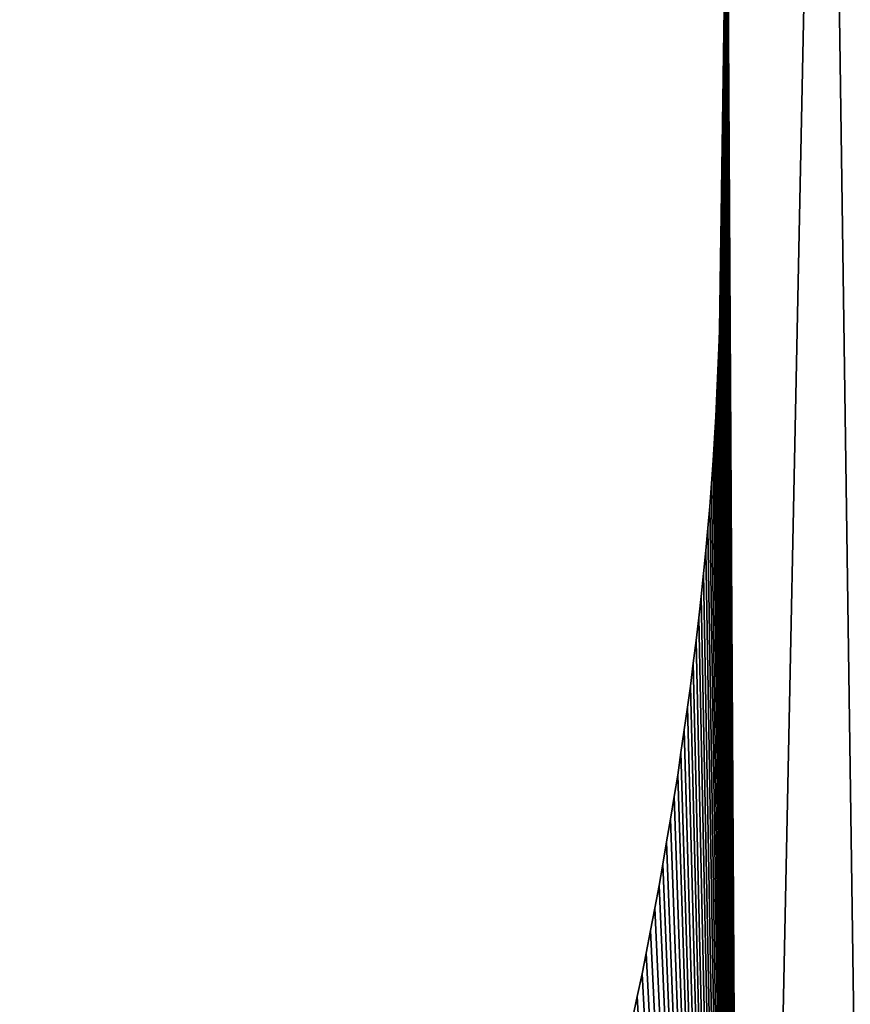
# Model space of a CAD drawing. Extents: x 9 to 1212, y 18 to 833.
# Tile 30 of 172: x 57 to 75, y 495 to 516. Entities that reach past the tile are written whole.
import ezdxf

# ---------------------------------------------------------------- set-up
doc = ezdxf.new("R2010")
doc.units = 0
doc.header["$MEASUREMENT"] = 0
doc.layers.get('0').update_dxf_attribs({"linetype": 'CONTINUOUS'})

# ---------------------------------------------------------------- blocks, each defined once
blk = doc.blocks.new('GRUPO_1')
for p, q in [((63.92596, 75.36172), (63.93299, 75.84996)), ((63.92596, 75.36172, 15), (63.93299, 75.84996, 15)), ((63.91886, 74.86842), (63.92596, 75.36172)), ((63.91886, 74.86842, 15), (63.92596, 75.36172, 15)), ((63.92596, 75.36172), (63.92596, 75.36172, 15)), ((63.91173, 74.37264), (63.91886, 74.86842)), ((63.91173, 74.37264, 15), (63.91886, 74.86842, 15)), ((63.91886, 74.86842), (63.91886, 74.86842, 15)), ((63.90458, 73.87668), (63.91173, 74.37264)), ((63.90458, 73.87668, 15), (63.91173, 74.37264, 15)), ((63.91173, 74.37264), (63.91173, 74.37264, 15)), ((63.89751, 73.38545), (63.90458, 73.87668)), ((63.89751, 73.38545, 15), (63.90458, 73.87668, 15)), ((63.90458, 73.87668), (63.90458, 73.87668, 15)), ((63.89056, 72.90225), (63.89751, 73.38545)), ((63.89056, 72.90225, 15), (63.89751, 73.38545, 15)), ((63.89751, 73.38545), (63.89751, 73.38545, 15)), ((63.88376, 72.43038), (63.89056, 72.90225)), ((63.88376, 72.43038, 15), (63.89056, 72.90225, 15)), ((63.89056, 72.90225), (63.89056, 72.90225, 15)), ((63.87626, 71.9095), (63.88376, 72.43038)), ((63.87626, 71.9095, 15), (63.88376, 72.43038, 15)), ((63.88376, 72.43038), (63.88376, 72.43038, 15)), ((63.86904, 71.40764), (63.87626, 71.9095)), ((63.86904, 71.40764, 15), (63.87626, 71.9095, 15)), ((63.87626, 71.9095), (63.87626, 71.9095, 15)), ((63.86224, 70.93532), (63.86904, 71.40764)), ((63.86224, 70.93532, 15), (63.86904, 71.40764, 15)), ((63.86904, 71.40764), (63.86904, 71.40764, 15)), ((63.85555, 70.47101), (63.86224, 70.93532)), ((63.85555, 70.47101, 15), (63.86224, 70.93532, 15)), ((63.86224, 70.93532), (63.86224, 70.93532, 15)), ((63.84759, 69.91792), (63.85555, 70.47101)), ((63.84759, 69.91792, 15), (63.85555, 70.47101, 15)), ((63.85555, 70.47101), (63.85555, 70.47101, 15)), ((63.84103, 69.46188), (63.84759, 69.91792)), ((63.84103, 69.46188, 15), (63.84759, 69.91792, 15)), ((63.84759, 69.91792), (63.84759, 69.91792, 15)), ((63.8331, 68.91109), (63.84103, 69.46188)), ((63.8331, 68.91109, 15), (63.84103, 69.46188, 15)), ((63.84103, 69.46188), (63.84103, 69.46188, 15)), ((63.82007, 68.55094), (63.8331, 68.91109)), ((63.82007, 68.55094, 15), (63.8331, 68.91109, 15)), ((63.8331, 68.91109), (63.8331, 68.91109, 15)), ((63.79902, 68.06151), (63.82007, 68.55094)), ((63.79902, 68.06151, 15), (63.82007, 68.55094, 15)), ((63.82007, 68.55094), (63.82007, 68.55094, 15)), ((63.77793, 67.57094), (63.79902, 68.06151)), ((63.77793, 67.57094, 15), (63.79902, 68.06151, 15)), ((63.79902, 68.06151), (63.79902, 68.06151, 15)), ((63.75653, 67.07338), (63.77793, 67.57094)), ((63.75653, 67.07338, 15), (63.77793, 67.57094, 15)), ((63.77793, 67.57094), (63.77793, 67.57094, 15)), ((63.72774, 66.60414), (63.75653, 67.07338)), ((63.72774, 66.60414, 15), (63.75653, 67.07338, 15)), ((63.75653, 67.07338), (63.75653, 67.07338, 15)), ((63.69366, 66.12035), (63.72774, 66.60414)), ((63.69366, 66.12035, 15), (63.72774, 66.60414, 15)), ((63.72774, 66.60414), (63.72774, 66.60414, 15)), ((63.65918, 65.6309), (63.69366, 66.12035)), ((63.65918, 65.6309, 15), (63.69366, 66.12035, 15)), ((63.69366, 66.12035), (63.69366, 66.12035, 15)), ((63.62417, 65.13392), (63.65918, 65.6309)), ((63.62417, 65.13392, 15), (63.65918, 65.6309, 15)), ((63.65918, 65.6309), (63.65918, 65.6309, 15)), ((63.58237, 64.66457), (63.62417, 65.13392)), ((63.58237, 64.66457, 15), (63.62417, 65.13392, 15)), ((63.62417, 65.13392), (63.62417, 65.13392, 15)), ((63.53568, 64.18278), (63.58237, 64.66457)), ((63.53568, 64.18278, 15), (63.58237, 64.66457, 15)), ((63.58237, 64.66457), (63.58237, 64.66457, 15)), ((63.48832, 63.69415), (63.53568, 64.18278)), ((63.48832, 63.69415, 15), (63.53568, 64.18278, 15)), ((63.53568, 64.18278), (63.53568, 64.18278, 15)), ((63.44023, 63.19796), (63.48832, 63.69415)), ((63.44023, 63.19796, 15), (63.48832, 63.69415, 15)), ((63.48832, 63.69415), (63.48832, 63.69415, 15)), ((63.38751, 62.73431), (63.44023, 63.19796)), ((63.38751, 62.73431, 15), (63.44023, 63.19796, 15)), ((63.44023, 63.19796), (63.44023, 63.19796, 15)), ((63.32859, 62.24983), (63.38751, 62.73431)), ((63.32859, 62.24983, 15), (63.38751, 62.73431, 15)), ((63.38751, 62.73431), (63.38751, 62.73431, 15)), ((63.26925, 61.76186), (63.32859, 62.24983)), ((63.26925, 61.76186, 15), (63.32859, 62.24983, 15)), ((63.32859, 62.24983), (63.32859, 62.24983, 15)), ((63.20925, 61.2685), (63.26925, 61.76186)), ((63.20925, 61.2685, 15), (63.26925, 61.76186, 15)), ((63.26925, 61.76186), (63.26925, 61.76186, 15)), ((63.14667, 60.81093), (63.20925, 61.2685)), ((63.14667, 60.81093, 15), (63.20925, 61.2685, 15)), ((63.20925, 61.2685), (63.20925, 61.2685, 15)), ((63.0752, 60.32216), (63.14667, 60.81093)), ((63.0752, 60.32216, 15), (63.14667, 60.81093, 15)), ((63.14667, 60.81093), (63.14667, 60.81093, 15)), ((63.00403, 59.83548), (63.0752, 60.32216)), ((63.00403, 59.83548, 15), (63.0752, 60.32216, 15)), ((63.0752, 60.32216), (63.0752, 60.32216, 15)), ((62.93332, 59.35191), (63.00403, 59.83548)), ((62.93332, 59.35191, 15), (63.00403, 59.83548, 15)), ((63.00403, 59.83548), (63.00403, 59.83548, 15)), ((62.86082, 58.89198), (62.93332, 59.35191)), ((62.86082, 58.89198, 15), (62.93332, 59.35191, 15)), ((62.93332, 59.35191), (62.93332, 59.35191, 15)), ((62.77755, 58.40002), (62.86082, 58.89198)), ((62.77755, 58.40002, 15), (62.86082, 58.89198, 15)), ((62.86082, 58.89198), (62.86082, 58.89198, 15)), ((62.69569, 57.91642), (62.77755, 58.40002)), ((62.69569, 57.91642, 15), (62.77755, 58.40002, 15)), ((62.77755, 58.40002), (62.77755, 58.40002, 15)), ((62.61427, 57.43541), (62.69569, 57.91642)), ((62.61427, 57.43541, 15), (62.69569, 57.91642, 15)), ((62.69569, 57.91642), (62.69569, 57.91642, 15)), ((62.53205, 56.97163), (62.61427, 57.43541)), ((62.53205, 56.97163, 15), (62.61427, 57.43541, 15)), ((62.61427, 57.43541), (62.61427, 57.43541, 15)), ((62.43933, 56.48886), (62.53205, 56.97163)), ((62.43933, 56.48886, 15), (62.53205, 56.97163, 15)), ((62.53205, 56.97163), (62.53205, 56.97163, 15)), ((62.34661, 56.00608), (62.43933, 56.48886)), ((62.34661, 56.00608, 15), (62.43933, 56.48886, 15)), ((62.43933, 56.48886), (62.43933, 56.48886, 15)), ((62.25332, 55.52033), (62.34661, 56.00608)), ((62.25332, 55.52033, 15), (62.34661, 56.00608, 15)), ((62.34661, 56.00608), (62.34661, 56.00608, 15)), ((62.1659, 55.07171), (62.25332, 55.52033)), ((62.1659, 55.07171, 15), (62.25332, 55.52033, 15)), ((62.25332, 55.52033), (62.25332, 55.52033, 15)), ((62.06254, 54.58561), (62.1659, 55.07171)), ((62.06254, 54.58561, 15), (62.1659, 55.07171, 15)), ((62.1659, 55.07171), (62.1659, 55.07171, 15)), ((61.95996, 54.10322), (62.06254, 54.58561)), ((61.95996, 54.10322, 15), (62.06254, 54.58561, 15)), ((62.06254, 54.58561), (62.06254, 54.58561, 15))]:
    blk.add_line(p, q)
mesh = blk.add_polyface()
corners = [(45.55666, 102.79263), (45.80018, 76.73365), (45.34298, 76.88294), (45.6354, 99.86312), (47.10425, 97.18584), (46.26888, 76.59303), (46.74061, 76.46402), (47.21456, 76.34691), (50.27944, 95.58977), (47.69055, 76.24177), (48.16842, 76.14867), (48.64802, 76.06767), (49.12917, 75.99886), (49.61171, 75.9423), (50.09548, 75.89806), (25.73593, 48.02343), (25.89068, 172.33133), (28.44164, 41.78746), (28.93199, 129.29714), (31.32992, 35.70085), (29.23898, 119.80413), (29.26882, 119.07587), (29.29934, 118.33108), (29.32982, 117.5873), (29.36024, 116.84469), (29.39097, 116.09488), (29.45907, 116.26675), (29.63723, 117.01453), (29.82748, 117.76735), (30.02995, 118.52515), (30.24476, 119.28789), (31.1525, 122.16287), (31.27536, 90.28265), (31.32779, 89.80118), (31.3809, 89.31342), (34.96032, 28.78731), (31.43534, 88.85248), (31.49706, 88.36089), (31.55785, 87.87678), (31.61864, 87.39258), (31.68023, 86.90212), (31.74108, 86.41746), (31.80334, 85.92165), (31.86489, 85.43141), (31.92074, 84.98704), (31.98786, 84.52106), (32.05845, 84.03107), (32.12968, 83.53666), (32.19921, 83.05396), (32.26978, 82.56408), (32.33935, 82.08115), (32.40854, 81.60092)]
mesh.append_faces([[corners[k] for k in face] for face in [(1, 4, 5), (5, 4, 6), (6, 4, 7), (7, 8, 9), (9, 8, 10), (10, 8, 11), (11, 8, 12), (12, 8, 13), (13, 8, 14), (15, 16, 17), (17, 18, 19)]], dxfattribs={"vtx0": -1, "vtx1": -1})
mesh.append_faces([[corners[k] for k in face] for face in [(19, 31, 32)]], dxfattribs={"vtx0": -1, "vtx1": -1, "vtx2": -1})
mesh.append_faces([[corners[k] for k in face] for face in [(0, 1, 2), (1, 3, 4), (7, 4, 8), (19, 20, 21), (19, 21, 22), (19, 22, 23), (19, 23, 24), (19, 24, 25), (19, 25, 26), (19, 26, 27), (19, 27, 28), (19, 28, 29), (19, 29, 30), (19, 32, 33), (19, 33, 34), (35, 34, 36), (35, 36, 37), (35, 37, 38), (35, 38, 39), (35, 39, 40), (35, 40, 41), (35, 41, 42), (35, 42, 43), (35, 43, 44), (35, 44, 45), (35, 45, 46), (35, 46, 47), (35, 47, 48), (35, 48, 49), (35, 49, 50), (35, 50, 51)]], dxfattribs={"vtx0": -1, "vtx2": -1})
mesh = blk.add_polyface()
corners = [(25.89068, 172.33133, 15), (25.73593, 48.02343, 15), (28.44164, 41.78746, 15), (28.93199, 129.29714, 15), (31.32992, 35.70085, 15), (29.23898, 119.80413, 15), (29.26882, 119.07587, 15), (29.29934, 118.33108, 15), (29.32982, 117.5873, 15), (29.36024, 116.84469, 15), (29.39097, 116.09488, 15), (29.45907, 116.26675, 15), (29.63723, 117.01453, 15), (29.82748, 117.76735, 15), (30.02995, 118.52515, 15), (30.24476, 119.28789, 15), (31.1525, 122.16287, 15), (31.27536, 90.28265, 15), (31.32779, 89.80118, 15), (31.3809, 89.31342, 15), (34.96032, 28.78731, 15), (31.43534, 88.85248, 15), (31.49706, 88.36089, 15), (31.55785, 87.87678, 15), (31.61864, 87.39258, 15), (31.68023, 86.90212, 15), (31.74108, 86.41746, 15), (31.80334, 85.92165, 15), (31.86489, 85.43141, 15), (31.92074, 84.98704, 15), (31.98786, 84.52106, 15), (32.05845, 84.03107, 15), (32.12968, 83.53666, 15), (32.19921, 83.05396, 15), (32.26978, 82.56408, 15), (32.33935, 82.08115, 15), (32.40854, 81.60092, 15), (45.80018, 76.73365, 15), (45.55666, 102.79263, 15), (45.34298, 76.88294, 15), (45.6354, 99.86312, 15), (47.10425, 97.18584, 15), (46.26888, 76.59303, 15), (46.74061, 76.46402, 15), (47.21456, 76.34691, 15), (50.27944, 95.58977, 15), (47.69055, 76.24177, 15), (48.16842, 76.14867, 15), (48.64802, 76.06767, 15), (49.12917, 75.99886, 15), (49.61171, 75.9423, 15), (50.09548, 75.89806, 15)]
mesh.append_faces([[corners[k] for k in face] for face in [(5, 4, 6), (6, 4, 7), (7, 4, 8), (8, 4, 9), (9, 4, 10), (10, 4, 11), (11, 4, 12), (12, 4, 13), (13, 4, 14), (14, 4, 15), (17, 4, 18), (18, 4, 19), (19, 20, 21), (21, 20, 22), (22, 20, 23), (23, 20, 24), (24, 20, 25), (25, 20, 26), (26, 20, 27), (27, 20, 28), (28, 20, 29), (29, 20, 30), (30, 20, 31), (31, 20, 32), (32, 20, 33), (33, 20, 34), (34, 20, 35), (35, 20, 36), (37, 38, 39), (40, 37, 41), (41, 44, 45)]], dxfattribs={"vtx0": -1, "vtx1": -1})
mesh.append_faces([[corners[k] for k in face] for face in [(16, 4, 17)]], dxfattribs={"vtx0": -1, "vtx1": -1, "vtx2": -1})
mesh.append_faces([[corners[k] for k in face] for face in [(0, 1, 2), (3, 2, 4), (41, 37, 42), (41, 42, 43), (41, 43, 44), (45, 44, 46), (45, 46, 47), (45, 47, 48), (45, 48, 49), (45, 49, 50), (45, 50, 51)]], dxfattribs={"vtx0": -1, "vtx2": -1})
mesh = blk.add_polyface()
corners = [(62.98852, 79.59793), (66.09998, 97.93528), (63.40315, 79.89884), (63.81484, 80.21183), (63.99714, 80.30548), (64.37657, 14.0362), (67.19913, 20.59332), (69.15236, 85.83465), (70.12574, 99.42205), (70.99319, 88.67307), (63.85555, 70.47101), (63.86224, 70.93532), (63.86904, 71.40764), (63.87626, 71.9095), (63.88376, 72.43038), (63.89056, 72.90225), (63.89751, 73.38545), (63.90458, 73.87668), (63.91173, 74.37264), (63.91886, 74.86842), (63.92596, 75.36172), (63.93299, 75.84996), (63.9399, 76.32987), (63.94696, 76.82029), (63.95438, 77.33547), (63.96145, 77.82632), (63.96809, 78.28802), (63.97543, 78.79779), (63.98294, 79.31925), (63.98913, 79.74909), (69.90033, 27.20158), (72.50603, 85.79617), (72.39628, 33.88724), (74.60102, 40.67349), (75.91696, 85.75704), (76.42559, 47.57318), (79.3425, 85.71774), (77.77944, 54.5713), (78.58478, 61.64819), (80.76293, 67.39826), (82.76454, 85.67848), (109.35373, 67.39067), (86.25546, 85.63843), (89.49964, 85.60094), (92.90322, 85.56132), (96.35647, 85.52111), (99.65603, 85.48266), (103.08895, 85.44263), (106.45631, 85.40337)]
mesh.append_faces([[corners[k] for k in face] for face in [(0, 1, 2), (2, 1, 3), (3, 1, 4), (7, 8, 9), (30, 31, 32), (32, 31, 33), (33, 34, 35), (35, 36, 37), (37, 36, 38), (38, 36, 39), (39, 40, 41)]], dxfattribs={"vtx0": -1, "vtx1": -1})
mesh.append_faces([[corners[k] for k in face] for face in [(4, 1, 5), (6, 1, 7)]], dxfattribs={"vtx0": -1, "vtx1": -1, "vtx2": -1})
mesh.append_faces([[corners[k] for k in face] for face in [(5, 10, 11), (5, 11, 12), (5, 12, 13), (5, 13, 14), (5, 14, 15), (5, 15, 16), (5, 16, 17), (5, 17, 18), (5, 18, 19), (5, 19, 20), (5, 20, 21), (5, 21, 22), (5, 22, 23), (5, 23, 24), (5, 24, 25), (5, 25, 26), (5, 26, 27), (5, 27, 28), (5, 28, 29), (5, 29, 4), (30, 7, 31), (33, 31, 34), (35, 34, 36), (39, 36, 40), (41, 40, 42), (41, 42, 43), (41, 43, 44), (41, 44, 45), (41, 45, 46), (41, 46, 47), (41, 47, 48)]], dxfattribs={"vtx0": -1, "vtx2": -1})
mesh = blk.add_polyface()
corners = [(63.85555, 70.47101, 15), (64.37657, 14.0362, 15), (63.86224, 70.93532, 15), (63.86904, 71.40764, 15), (63.87626, 71.9095, 15), (63.88376, 72.43038, 15), (63.89056, 72.90225, 15), (63.89751, 73.38545, 15), (63.90458, 73.87668, 15), (63.91173, 74.37264, 15), (63.91886, 74.86842, 15), (63.92596, 75.36172, 15), (63.93299, 75.84996, 15), (63.9399, 76.32987, 15), (63.94696, 76.82029, 15), (63.95438, 77.33547, 15), (63.96145, 77.82632, 15), (63.96809, 78.28802, 15), (63.97543, 78.79779, 15), (63.98294, 79.31925, 15), (63.98913, 79.74909, 15), (63.99714, 80.30548, 15), (66.09998, 97.93528, 15), (62.98852, 79.59793, 15), (63.40315, 79.89884, 15), (63.81484, 80.21183, 15), (67.19913, 20.59332, 15), (69.15236, 85.83465, 15), (70.12574, 99.42205, 15), (70.99319, 88.67307, 15), (69.90033, 27.20158, 15), (72.50603, 85.79617, 15), (72.39628, 33.88724, 15), (74.60102, 40.67349, 15), (75.91696, 85.75704, 15), (76.42559, 47.57318, 15), (79.3425, 85.71774, 15), (77.77944, 54.5713, 15), (78.58478, 61.64819, 15), (80.76293, 67.39826, 15), (82.76454, 85.67848, 15), (109.35373, 67.39067, 15), (86.25546, 85.63843, 15), (89.49964, 85.60094, 15), (92.90322, 85.56132, 15), (96.35647, 85.52111, 15), (99.65603, 85.48266, 15), (103.08895, 85.44263, 15), (106.45631, 85.40337, 15)]
mesh.append_faces([[corners[k] for k in face] for face in [(0, 1, 2), (2, 1, 3), (3, 1, 4), (4, 1, 5), (5, 1, 6), (6, 1, 7), (7, 1, 8), (8, 1, 9), (9, 1, 10), (10, 1, 11), (11, 1, 12), (12, 1, 13), (13, 1, 14), (14, 1, 15), (15, 1, 16), (16, 1, 17), (17, 1, 18), (18, 1, 19), (19, 1, 20), (20, 1, 21), (27, 30, 31), (31, 33, 34), (34, 35, 36), (36, 39, 40), (40, 41, 42), (42, 41, 43), (43, 41, 44), (44, 41, 45), (45, 41, 46), (46, 41, 47), (47, 41, 48)]], dxfattribs={"vtx0": -1, "vtx1": -1})
mesh.append_faces([[corners[k] for k in face] for face in [(22, 21, 1), (22, 26, 27)]], dxfattribs={"vtx0": -1, "vtx1": -1, "vtx2": -1})
mesh.append_faces([[corners[k] for k in face] for face in [(22, 23, 24), (22, 24, 25), (22, 25, 21), (28, 27, 29), (31, 30, 32), (31, 32, 33), (34, 33, 35), (36, 35, 37), (36, 37, 38), (36, 38, 39), (40, 39, 41)]], dxfattribs={"vtx0": -1, "vtx2": -1})
mesh = blk.add_polyface()
corners = [(50.09548, 75.89806), (50.27944, 95.58977), (50.57961, 75.86625), (53.89786, 95.28311), (51.06333, 75.84691), (51.54778, 75.84001), (52.0328, 75.8456), (52.51823, 75.86378), (53.0039, 75.89459), (53.48966, 75.93812), (53.97535, 75.99444), (56.38961, 95.48937), (54.46079, 76.06362), (54.94584, 76.14572), (55.4178, 76.23819), (55.8844, 76.34196), (56.35019, 76.45795), (56.81502, 76.58621), (59.24509, 95.98767), (57.27875, 76.72682), (57.74122, 76.87984), (58.2023, 77.04532), (58.66185, 77.22334), (59.1197, 77.41396), (59.57573, 77.61723), (62.47749, 96.79673), (60.01442, 77.82569), (60.44609, 78.04346), (60.8757, 78.27294), (61.30313, 78.51419), (61.72826, 78.76725), (62.15095, 79.0322), (62.57108, 79.30907), (66.09998, 97.93528), (62.98852, 79.59793), (64.37657, 14.0362), (63.65918, 65.6309), (63.69366, 66.12035), (63.72774, 66.60414), (63.75653, 67.07338), (63.77793, 67.57094), (63.79902, 68.06151), (63.82007, 68.55094), (63.8331, 68.91109), (63.84103, 69.46188), (63.84759, 69.91792), (63.85555, 70.47101)]
mesh.append_faces([[corners[k] for k in face] for face in [(0, 1, 2), (2, 3, 4), (4, 3, 5), (5, 3, 6), (6, 3, 7), (7, 3, 8), (8, 3, 9), (9, 3, 10), (10, 11, 12), (12, 11, 13), (13, 11, 14), (14, 11, 15), (15, 11, 16), (16, 11, 17), (17, 18, 19), (19, 18, 20), (20, 18, 21), (21, 18, 22), (22, 18, 23), (23, 18, 24), (24, 25, 26), (26, 25, 27), (27, 25, 28), (28, 25, 29), (29, 25, 30), (30, 25, 31), (31, 25, 32), (32, 33, 34)]], dxfattribs={"vtx0": -1, "vtx1": -1})
mesh.append_faces([[corners[k] for k in face] for face in [(2, 1, 3), (10, 3, 11), (17, 11, 18), (24, 18, 25), (32, 25, 33), (35, 36, 37), (35, 37, 38), (35, 38, 39), (35, 39, 40), (35, 40, 41), (35, 41, 42), (35, 42, 43), (35, 43, 44), (35, 44, 45), (35, 45, 46)]], dxfattribs={"vtx0": -1, "vtx2": -1})
mesh = blk.add_polyface()
corners = [(63.65918, 65.6309, 15), (64.37657, 14.0362, 15), (63.69366, 66.12035, 15), (63.72774, 66.60414, 15), (63.75653, 67.07338, 15), (63.77793, 67.57094, 15), (63.79902, 68.06151, 15), (63.82007, 68.55094, 15), (63.8331, 68.91109, 15), (63.84103, 69.46188, 15), (63.84759, 69.91792, 15), (63.85555, 70.47101, 15), (50.27944, 95.58977, 15), (50.09548, 75.89806, 15), (50.57961, 75.86625, 15), (53.89786, 95.28311, 15), (51.06333, 75.84691, 15), (51.54778, 75.84001, 15), (52.0328, 75.8456, 15), (52.51823, 75.86378, 15), (53.0039, 75.89459, 15), (53.48966, 75.93812, 15), (53.97535, 75.99444, 15), (56.38961, 95.48937, 15), (54.46079, 76.06362, 15), (54.94584, 76.14572, 15), (55.4178, 76.23819, 15), (55.8844, 76.34196, 15), (56.35019, 76.45795, 15), (56.81502, 76.58621, 15), (59.24509, 95.98767, 15), (57.27875, 76.72682, 15), (57.74122, 76.87984, 15), (58.2023, 77.04532, 15), (58.66185, 77.22334, 15), (59.1197, 77.41396, 15), (59.57573, 77.61723, 15), (62.47749, 96.79673, 15), (60.01442, 77.82569, 15), (60.44609, 78.04346, 15), (60.8757, 78.27294, 15), (61.30313, 78.51419, 15), (61.72826, 78.76725, 15), (62.15095, 79.0322, 15), (62.57108, 79.30907, 15), (66.09998, 97.93528, 15), (62.98852, 79.59793, 15)]
mesh.append_faces([[corners[k] for k in face] for face in [(0, 1, 2), (2, 1, 3), (3, 1, 4), (4, 1, 5), (5, 1, 6), (6, 1, 7), (7, 1, 8), (8, 1, 9), (9, 1, 10), (10, 1, 11), (12, 14, 15), (15, 22, 23), (23, 29, 30), (30, 36, 37), (37, 44, 45)]], dxfattribs={"vtx0": -1, "vtx1": -1})
mesh.append_faces([[corners[k] for k in face] for face in [(12, 13, 14), (15, 14, 16), (15, 16, 17), (15, 17, 18), (15, 18, 19), (15, 19, 20), (15, 20, 21), (15, 21, 22), (23, 22, 24), (23, 24, 25), (23, 25, 26), (23, 26, 27), (23, 27, 28), (23, 28, 29), (30, 29, 31), (30, 31, 32), (30, 32, 33), (30, 33, 34), (30, 34, 35), (30, 35, 36), (37, 36, 38), (37, 38, 39), (37, 39, 40), (37, 40, 41), (37, 41, 42), (37, 42, 43), (37, 43, 44), (45, 44, 46)]], dxfattribs={"vtx0": -1, "vtx2": -1})
mesh = blk.add_polyface()
corners = [(64.37657, 14.0362), (66.09998, 97.93528), (67.19913, 20.59332), (61.5131, 7.49806), (59.95044, 46.09172), (60.08451, 46.55927), (60.21423, 47.01269), (60.34293, 47.48917), (60.47107, 47.96363), (60.59959, 48.43945), (60.72463, 48.90242), (60.84351, 49.3636), (60.96357, 49.8399), (61.08348, 50.31555), (61.20524, 50.79858), (61.31422, 51.24293), (61.42706, 51.72787), (61.53844, 52.20654), (61.64914, 52.68228), (61.7547, 53.1379), (61.85772, 53.62237), (61.95996, 54.10322), (62.06254, 54.58561), (62.1659, 55.07171), (62.25332, 55.52033), (62.34661, 56.00608), (62.43933, 56.48886), (62.53205, 56.97163), (62.61427, 57.43541), (62.69569, 57.91642), (62.77755, 58.40002), (62.86082, 58.89198), (62.93332, 59.35191), (63.00403, 59.83548), (63.0752, 60.32216), (63.14667, 60.81093), (63.20925, 61.2685), (63.26925, 61.76186), (63.32859, 62.24983), (63.38751, 62.73431), (63.44023, 63.19796), (63.48832, 63.69415), (63.53568, 64.18278), (63.58237, 64.66457), (63.62417, 65.13392), (63.65918, 65.6309), (69.15236, 85.83465), (69.90033, 27.20158)]
mesh.append_faces([[corners[k] for k in face] for face in [(0, 1, 2)]], dxfattribs={"vtx0": -1, "vtx1": -1})
mesh.append_faces([[corners[k] for k in face] for face in [(3, 4, 5), (3, 5, 6), (3, 6, 7), (3, 7, 8), (3, 8, 9), (3, 9, 10), (3, 10, 11), (3, 11, 12), (3, 12, 13), (3, 13, 14), (3, 14, 15), (3, 15, 16), (3, 16, 17), (0, 17, 18), (0, 18, 19), (0, 19, 20), (0, 20, 21), (0, 21, 22), (0, 22, 23), (0, 23, 24), (0, 24, 25), (0, 25, 26), (0, 26, 27), (0, 27, 28), (0, 28, 29), (0, 29, 30), (0, 30, 31), (0, 31, 32), (0, 32, 33), (0, 33, 34), (0, 34, 35), (0, 35, 36), (0, 36, 37), (0, 37, 38), (0, 38, 39), (0, 39, 40), (0, 40, 41), (0, 41, 42), (0, 42, 43), (0, 43, 44), (0, 44, 45), (46, 47, 2)]], dxfattribs={"vtx0": -1, "vtx2": -1})
mesh = blk.add_polyface()
corners = [(59.95044, 46.09172, 15), (61.5131, 7.49806, 15), (60.08451, 46.55927, 15), (60.21423, 47.01269, 15), (60.34293, 47.48917, 15), (60.47107, 47.96363, 15), (60.59959, 48.43945, 15), (60.72463, 48.90242, 15), (60.84351, 49.3636, 15), (60.96357, 49.8399, 15), (61.08348, 50.31555, 15), (61.20524, 50.79858, 15), (61.31422, 51.24293, 15), (61.42706, 51.72787, 15), (61.53844, 52.20654, 15), (64.37657, 14.0362, 15), (61.64914, 52.68228, 15), (61.7547, 53.1379, 15), (61.85772, 53.62237, 15), (61.95996, 54.10322, 15), (62.06254, 54.58561, 15), (62.1659, 55.07171, 15), (62.25332, 55.52033, 15), (62.34661, 56.00608, 15), (62.43933, 56.48886, 15), (62.53205, 56.97163, 15), (62.61427, 57.43541, 15), (62.69569, 57.91642, 15), (62.77755, 58.40002, 15), (62.86082, 58.89198, 15), (62.93332, 59.35191, 15), (63.00403, 59.83548, 15), (63.0752, 60.32216, 15), (63.14667, 60.81093, 15), (63.20925, 61.2685, 15), (63.26925, 61.76186, 15), (63.32859, 62.24983, 15), (63.38751, 62.73431, 15), (63.44023, 63.19796, 15), (63.48832, 63.69415, 15), (63.53568, 64.18278, 15), (63.58237, 64.66457, 15), (63.62417, 65.13392, 15), (63.65918, 65.6309, 15), (66.09998, 97.93528, 15), (67.19913, 20.59332, 15), (69.90033, 27.20158, 15), (69.15236, 85.83465, 15)]
mesh.append_faces([[corners[k] for k in face] for face in [(0, 1, 2), (2, 1, 3), (3, 1, 4), (4, 1, 5), (5, 1, 6), (6, 1, 7), (7, 1, 8), (8, 1, 9), (9, 1, 10), (10, 1, 11), (11, 1, 12), (12, 1, 13), (13, 1, 14), (14, 15, 16), (16, 15, 17), (17, 15, 18), (18, 15, 19), (19, 15, 20), (20, 15, 21), (21, 15, 22), (22, 15, 23), (23, 15, 24), (24, 15, 25), (25, 15, 26), (26, 15, 27), (27, 15, 28), (28, 15, 29), (29, 15, 30), (30, 15, 31), (31, 15, 32), (32, 15, 33), (33, 15, 34), (34, 15, 35), (35, 15, 36), (36, 15, 37), (37, 15, 38), (38, 15, 39), (39, 15, 40), (40, 15, 41), (41, 15, 42), (42, 15, 43), (46, 47, 45)]], dxfattribs={"vtx0": -1, "vtx1": -1})
mesh.append_faces([[corners[k] for k in face] for face in [(44, 15, 45)]], dxfattribs={"vtx0": -1, "vtx2": -1})
mesh = blk.add_polyface()
corners = [(63.93299, 75.84996, 15), (63.92596, 75.36172), (63.92596, 75.36172, 15), (63.93299, 75.84996)]
mesh.append_faces([[corners[k] for k in face] for face in [(0, 1, 2), (1, 0, 3)]], dxfattribs={"vtx0": -1})
mesh = blk.add_polyface()
corners = [(63.92596, 75.36172, 15), (63.91886, 74.86842), (63.91886, 74.86842, 15), (63.92596, 75.36172)]
mesh.append_faces([[corners[k] for k in face] for face in [(0, 1, 2), (1, 0, 3)]], dxfattribs={"vtx0": -1})
mesh = blk.add_polyface()
corners = [(63.91886, 74.86842, 15), (63.91173, 74.37264), (63.91173, 74.37264, 15), (63.91886, 74.86842)]
mesh.append_faces([[corners[k] for k in face] for face in [(0, 1, 2), (1, 0, 3)]], dxfattribs={"vtx0": -1})
mesh = blk.add_polyface()
corners = [(63.91173, 74.37264, 15), (63.90458, 73.87668), (63.90458, 73.87668, 15), (63.91173, 74.37264)]
mesh.append_faces([[corners[k] for k in face] for face in [(0, 1, 2), (1, 0, 3)]], dxfattribs={"vtx0": -1})
mesh = blk.add_polyface()
corners = [(63.90458, 73.87668, 15), (63.89751, 73.38545), (63.89751, 73.38545, 15), (63.90458, 73.87668)]
mesh.append_faces([[corners[k] for k in face] for face in [(0, 1, 2), (1, 0, 3)]], dxfattribs={"vtx0": -1})
mesh = blk.add_polyface()
corners = [(63.89751, 73.38545, 15), (63.89056, 72.90225), (63.89056, 72.90225, 15), (63.89751, 73.38545)]
mesh.append_faces([[corners[k] for k in face] for face in [(0, 1, 2), (1, 0, 3)]], dxfattribs={"vtx0": -1})
mesh = blk.add_polyface()
corners = [(63.89056, 72.90225, 15), (63.88376, 72.43038), (63.88376, 72.43038, 15), (63.89056, 72.90225)]
mesh.append_faces([[corners[k] for k in face] for face in [(0, 1, 2), (1, 0, 3)]], dxfattribs={"vtx0": -1})
mesh = blk.add_polyface()
corners = [(63.88376, 72.43038, 15), (63.87626, 71.9095), (63.87626, 71.9095, 15), (63.88376, 72.43038)]
mesh.append_faces([[corners[k] for k in face] for face in [(0, 1, 2), (1, 0, 3)]], dxfattribs={"vtx0": -1})
mesh = blk.add_polyface()
corners = [(63.87626, 71.9095, 15), (63.86904, 71.40764), (63.86904, 71.40764, 15), (63.87626, 71.9095)]
mesh.append_faces([[corners[k] for k in face] for face in [(0, 1, 2), (1, 0, 3)]], dxfattribs={"vtx0": -1})
mesh = blk.add_polyface()
corners = [(63.86904, 71.40764, 15), (63.86224, 70.93532), (63.86224, 70.93532, 15), (63.86904, 71.40764)]
mesh.append_faces([[corners[k] for k in face] for face in [(0, 1, 2), (1, 0, 3)]], dxfattribs={"vtx0": -1})
mesh = blk.add_polyface()
corners = [(63.86224, 70.93532, 15), (63.85555, 70.47101), (63.85555, 70.47101, 15), (63.86224, 70.93532)]
mesh.append_faces([[corners[k] for k in face] for face in [(0, 1, 2), (1, 0, 3)]], dxfattribs={"vtx0": -1})
mesh = blk.add_polyface()
corners = [(63.85555, 70.47101, 15), (63.84759, 69.91792), (63.84759, 69.91792, 15), (63.85555, 70.47101)]
mesh.append_faces([[corners[k] for k in face] for face in [(0, 1, 2), (1, 0, 3)]], dxfattribs={"vtx0": -1})
mesh = blk.add_polyface()
corners = [(63.84759, 69.91792, 15), (63.84103, 69.46188), (63.84103, 69.46188, 15), (63.84759, 69.91792)]
mesh.append_faces([[corners[k] for k in face] for face in [(0, 1, 2), (1, 0, 3)]], dxfattribs={"vtx0": -1})
mesh = blk.add_polyface()
corners = [(63.84103, 69.46188, 15), (63.8331, 68.91109), (63.8331, 68.91109, 15), (63.84103, 69.46188)]
mesh.append_faces([[corners[k] for k in face] for face in [(0, 1, 2), (1, 0, 3)]], dxfattribs={"vtx0": -1})
mesh = blk.add_polyface()
corners = [(63.8331, 68.91109, 15), (63.82007, 68.55094), (63.82007, 68.55094, 15), (63.8331, 68.91109)]
mesh.append_faces([[corners[k] for k in face] for face in [(0, 1, 2), (1, 0, 3)]], dxfattribs={"vtx0": -1})
mesh = blk.add_polyface()
corners = [(63.82007, 68.55094, 15), (63.79902, 68.06151), (63.79902, 68.06151, 15), (63.82007, 68.55094)]
mesh.append_faces([[corners[k] for k in face] for face in [(0, 1, 2), (1, 0, 3)]], dxfattribs={"vtx0": -1})
mesh = blk.add_polyface()
corners = [(63.79902, 68.06151, 15), (63.77793, 67.57094), (63.77793, 67.57094, 15), (63.79902, 68.06151)]
mesh.append_faces([[corners[k] for k in face] for face in [(0, 1, 2), (1, 0, 3)]], dxfattribs={"vtx0": -1})
mesh = blk.add_polyface()
corners = [(34.96032, 28.78731), (35.03809, 67.77002), (38.78152, 22.29372), (36.59369, 61.66403), (36.73568, 61.18219), (36.87128, 60.72203), (37.01064, 60.24909), (37.14998, 59.77626), (37.28754, 59.30944), (37.42849, 58.83114), (37.56645, 58.36296), (37.70269, 57.93175), (37.8559, 57.46321), (38.00843, 56.99673), (38.15976, 56.53393), (38.31363, 56.06336), (38.46418, 55.60295), (38.61514, 55.14128), (38.76936, 54.66965), (38.92106, 54.24987), (42.79228, 16.24309), (39.09005, 53.78224), (39.25908, 53.3145), (39.42475, 52.85607), (39.59297, 52.39056), (39.76127, 51.92484), (39.92995, 51.45809), (40.07961, 51.05723), (40.26672, 50.58747), (40.44641, 50.13631), (40.62937, 49.67698), (40.81137, 49.22004), (40.99176, 48.76713), (41.17595, 48.30471), (41.35283, 47.86061), (41.53374, 47.43912), (41.73253, 46.98523), (41.93113, 46.53177), (42.12577, 46.08735), (42.32454, 45.63351), (42.52095, 45.18505), (42.71686, 44.73774), (42.89539, 44.3367), (46.99136, 10.65847), (43.11121, 43.88641), (43.32431, 43.44181), (61.5131, 7.49806), (59.68123, 45.15288), (59.81467, 45.61824), (59.95044, 46.09172)]
mesh.append_faces([[corners[k] for k in face] for face in [(0, 1, 2)]], dxfattribs={"vtx0": -1, "vtx1": -1})
mesh.append_faces([[corners[k] for k in face] for face in [(2, 3, 4), (2, 4, 5), (2, 5, 6), (2, 6, 7), (2, 7, 8), (2, 8, 9), (2, 9, 10), (2, 10, 11), (2, 11, 12), (2, 12, 13), (2, 13, 14), (2, 14, 15), (2, 15, 16), (2, 16, 17), (2, 17, 18), (2, 18, 19), (20, 19, 21), (20, 21, 22), (20, 22, 23), (20, 23, 24), (20, 24, 25), (20, 25, 26), (20, 26, 27), (20, 27, 28), (20, 28, 29), (20, 29, 30), (20, 30, 31), (20, 31, 32), (20, 32, 33), (20, 33, 34), (20, 34, 35), (20, 35, 36), (20, 36, 37), (20, 37, 38), (20, 38, 39), (20, 39, 40), (20, 40, 41), (20, 41, 42), (43, 42, 44), (43, 44, 45), (46, 47, 48), (46, 48, 49)]], dxfattribs={"vtx0": -1, "vtx2": -1})
mesh = blk.add_polyface()
corners = [(35.03809, 67.77002, 15), (34.96032, 28.78731, 15), (38.78152, 22.29372, 15), (36.59369, 61.66403, 15), (36.73568, 61.18219, 15), (36.87128, 60.72203, 15), (37.01064, 60.24909, 15), (37.14998, 59.77626, 15), (37.28754, 59.30944, 15), (37.42849, 58.83114, 15), (37.56645, 58.36296, 15), (37.70269, 57.93175, 15), (37.8559, 57.46321, 15), (38.00843, 56.99673, 15), (38.15976, 56.53393, 15), (38.31363, 56.06336, 15), (38.46418, 55.60295, 15), (38.61514, 55.14128, 15), (38.76936, 54.66965, 15), (38.92106, 54.24987, 15), (42.79228, 16.24309, 15), (39.09005, 53.78224, 15), (39.25908, 53.3145, 15), (39.42475, 52.85607, 15), (39.59297, 52.39056, 15), (39.76127, 51.92484, 15), (39.92995, 51.45809, 15), (40.07961, 51.05723, 15), (40.26672, 50.58747, 15), (40.44641, 50.13631, 15), (40.62937, 49.67698, 15), (40.81137, 49.22004, 15), (40.99176, 48.76713, 15), (41.17595, 48.30471, 15), (41.35283, 47.86061, 15), (41.53374, 47.43912, 15), (41.73253, 46.98523, 15), (41.93113, 46.53177, 15), (42.12577, 46.08735, 15), (42.32454, 45.63351, 15), (42.52095, 45.18505, 15), (42.71686, 44.73774, 15), (42.89539, 44.3367, 15), (46.99136, 10.65847, 15), (43.11121, 43.88641, 15), (43.32431, 43.44181, 15), (59.68123, 45.15288, 15), (61.5131, 7.49806, 15), (59.81467, 45.61824, 15), (59.95044, 46.09172, 15)]
mesh.append_faces([[corners[k] for k in face] for face in [(3, 2, 4), (4, 2, 5), (5, 2, 6), (6, 2, 7), (7, 2, 8), (8, 2, 9), (9, 2, 10), (10, 2, 11), (11, 2, 12), (12, 2, 13), (13, 2, 14), (14, 2, 15), (15, 2, 16), (16, 2, 17), (17, 2, 18), (18, 2, 19), (19, 20, 21), (21, 20, 22), (22, 20, 23), (23, 20, 24), (24, 20, 25), (25, 20, 26), (26, 20, 27), (27, 20, 28), (28, 20, 29), (29, 20, 30), (30, 20, 31), (31, 20, 32), (32, 20, 33), (33, 20, 34), (34, 20, 35), (35, 20, 36), (36, 20, 37), (37, 20, 38), (38, 20, 39), (39, 20, 40), (40, 20, 41), (41, 20, 42), (42, 43, 44), (44, 43, 45), (46, 47, 48), (48, 47, 49)]], dxfattribs={"vtx0": -1, "vtx1": -1})
mesh.append_faces([[corners[k] for k in face] for face in [(0, 1, 2)]], dxfattribs={"vtx0": -1, "vtx2": -1})
mesh = blk.add_polyface()
corners = [(63.77793, 67.57094, 15), (63.75653, 67.07338), (63.75653, 67.07338, 15), (63.77793, 67.57094)]
mesh.append_faces([[corners[k] for k in face] for face in [(0, 1, 2), (1, 0, 3)]], dxfattribs={"vtx0": -1})
mesh = blk.add_polyface()
corners = [(63.75653, 67.07338, 15), (63.72774, 66.60414), (63.72774, 66.60414, 15), (63.75653, 67.07338)]
mesh.append_faces([[corners[k] for k in face] for face in [(0, 1, 2), (1, 0, 3)]], dxfattribs={"vtx0": -1})
mesh = blk.add_polyface()
corners = [(63.72774, 66.60414, 15), (63.69366, 66.12035), (63.69366, 66.12035, 15), (63.72774, 66.60414)]
mesh.append_faces([[corners[k] for k in face] for face in [(0, 1, 2), (1, 0, 3)]], dxfattribs={"vtx0": -1})
mesh = blk.add_polyface()
corners = [(63.69366, 66.12035, 15), (63.65918, 65.6309), (63.65918, 65.6309, 15), (63.69366, 66.12035)]
mesh.append_faces([[corners[k] for k in face] for face in [(0, 1, 2), (1, 0, 3)]], dxfattribs={"vtx0": -1})
mesh = blk.add_polyface()
corners = [(63.65918, 65.6309, 15), (63.62417, 65.13392), (63.62417, 65.13392, 15), (63.65918, 65.6309)]
mesh.append_faces([[corners[k] for k in face] for face in [(0, 1, 2), (1, 0, 3)]], dxfattribs={"vtx0": -1})
mesh = blk.add_polyface()
corners = [(63.62417, 65.13392, 15), (63.58237, 64.66457), (63.58237, 64.66457, 15), (63.62417, 65.13392)]
mesh.append_faces([[corners[k] for k in face] for face in [(0, 1, 2), (1, 0, 3)]], dxfattribs={"vtx0": -1})
mesh = blk.add_polyface()
corners = [(63.58237, 64.66457, 15), (63.53568, 64.18278), (63.53568, 64.18278, 15), (63.58237, 64.66457)]
mesh.append_faces([[corners[k] for k in face] for face in [(0, 1, 2), (1, 0, 3)]], dxfattribs={"vtx0": -1})
mesh = blk.add_polyface()
corners = [(63.53568, 64.18278, 15), (63.48832, 63.69415), (63.48832, 63.69415, 15), (63.53568, 64.18278)]
mesh.append_faces([[corners[k] for k in face] for face in [(0, 1, 2), (1, 0, 3)]], dxfattribs={"vtx0": -1})
mesh = blk.add_polyface()
corners = [(63.48832, 63.69415, 15), (63.44023, 63.19796), (63.44023, 63.19796, 15), (63.48832, 63.69415)]
mesh.append_faces([[corners[k] for k in face] for face in [(0, 1, 2), (1, 0, 3)]], dxfattribs={"vtx0": -1})
mesh = blk.add_polyface()
corners = [(63.44023, 63.19796, 15), (63.38751, 62.73431), (63.38751, 62.73431, 15), (63.44023, 63.19796)]
mesh.append_faces([[corners[k] for k in face] for face in [(0, 1, 2), (1, 0, 3)]], dxfattribs={"vtx0": -1})
mesh = blk.add_polyface()
corners = [(63.38751, 62.73431, 15), (63.32859, 62.24983), (63.32859, 62.24983, 15), (63.38751, 62.73431)]
mesh.append_faces([[corners[k] for k in face] for face in [(0, 1, 2), (1, 0, 3)]], dxfattribs={"vtx0": -1})
mesh = blk.add_polyface()
corners = [(63.32859, 62.24983, 15), (63.26925, 61.76186), (63.26925, 61.76186, 15), (63.32859, 62.24983)]
mesh.append_faces([[corners[k] for k in face] for face in [(0, 1, 2), (1, 0, 3)]], dxfattribs={"vtx0": -1})
mesh = blk.add_polyface()
corners = [(63.26925, 61.76186, 15), (63.20925, 61.2685), (63.20925, 61.2685, 15), (63.26925, 61.76186)]
mesh.append_faces([[corners[k] for k in face] for face in [(0, 1, 2), (1, 0, 3)]], dxfattribs={"vtx0": -1})
mesh = blk.add_polyface()
corners = [(63.20925, 61.2685, 15), (63.14667, 60.81093), (63.14667, 60.81093, 15), (63.20925, 61.2685)]
mesh.append_faces([[corners[k] for k in face] for face in [(0, 1, 2), (1, 0, 3)]], dxfattribs={"vtx0": -1})
mesh = blk.add_polyface()
corners = [(63.14667, 60.81093, 15), (63.0752, 60.32216), (63.0752, 60.32216, 15), (63.14667, 60.81093)]
mesh.append_faces([[corners[k] for k in face] for face in [(0, 1, 2), (1, 0, 3)]], dxfattribs={"vtx0": -1})
mesh = blk.add_polyface()
corners = [(63.0752, 60.32216, 15), (63.00403, 59.83548), (63.00403, 59.83548, 15), (63.0752, 60.32216)]
mesh.append_faces([[corners[k] for k in face] for face in [(0, 1, 2), (1, 0, 3)]], dxfattribs={"vtx0": -1})
mesh = blk.add_polyface()
corners = [(63.00403, 59.83548, 15), (62.93332, 59.35191), (62.93332, 59.35191, 15), (63.00403, 59.83548)]
mesh.append_faces([[corners[k] for k in face] for face in [(0, 1, 2), (1, 0, 3)]], dxfattribs={"vtx0": -1})
mesh = blk.add_polyface()
corners = [(62.93332, 59.35191, 15), (62.86082, 58.89198), (62.86082, 58.89198, 15), (62.93332, 59.35191)]
mesh.append_faces([[corners[k] for k in face] for face in [(0, 1, 2), (1, 0, 3)]], dxfattribs={"vtx0": -1})
mesh = blk.add_polyface()
corners = [(62.86082, 58.89198, 15), (62.77755, 58.40002), (62.77755, 58.40002, 15), (62.86082, 58.89198)]
mesh.append_faces([[corners[k] for k in face] for face in [(0, 1, 2), (1, 0, 3)]], dxfattribs={"vtx0": -1})
mesh = blk.add_polyface()
corners = [(62.77755, 58.40002, 15), (62.69569, 57.91642), (62.69569, 57.91642, 15), (62.77755, 58.40002)]
mesh.append_faces([[corners[k] for k in face] for face in [(0, 1, 2), (1, 0, 3)]], dxfattribs={"vtx0": -1})
mesh = blk.add_polyface()
corners = [(62.69569, 57.91642, 15), (62.61427, 57.43541), (62.61427, 57.43541, 15), (62.69569, 57.91642)]
mesh.append_faces([[corners[k] for k in face] for face in [(0, 1, 2), (1, 0, 3)]], dxfattribs={"vtx0": -1})
mesh = blk.add_polyface()
corners = [(62.61427, 57.43541, 15), (62.53205, 56.97163), (62.53205, 56.97163, 15), (62.61427, 57.43541)]
mesh.append_faces([[corners[k] for k in face] for face in [(0, 1, 2), (1, 0, 3)]], dxfattribs={"vtx0": -1})
mesh = blk.add_polyface()
corners = [(62.53205, 56.97163, 15), (62.43933, 56.48886), (62.43933, 56.48886, 15), (62.53205, 56.97163)]
mesh.append_faces([[corners[k] for k in face] for face in [(0, 1, 2), (1, 0, 3)]], dxfattribs={"vtx0": -1})
mesh = blk.add_polyface()
corners = [(62.43933, 56.48886, 15), (62.34661, 56.00608), (62.34661, 56.00608, 15), (62.43933, 56.48886)]
mesh.append_faces([[corners[k] for k in face] for face in [(0, 1, 2), (1, 0, 3)]], dxfattribs={"vtx0": -1})
mesh = blk.add_polyface()
corners = [(62.34661, 56.00608, 15), (62.25332, 55.52033), (62.25332, 55.52033, 15), (62.34661, 56.00608)]
mesh.append_faces([[corners[k] for k in face] for face in [(0, 1, 2), (1, 0, 3)]], dxfattribs={"vtx0": -1})
mesh = blk.add_polyface()
corners = [(62.25332, 55.52033, 15), (62.1659, 55.07171), (62.1659, 55.07171, 15), (62.25332, 55.52033)]
mesh.append_faces([[corners[k] for k in face] for face in [(0, 1, 2), (1, 0, 3)]], dxfattribs={"vtx0": -1})
mesh = blk.add_polyface()
corners = [(62.1659, 55.07171, 15), (62.06254, 54.58561), (62.06254, 54.58561, 15), (62.1659, 55.07171)]
mesh.append_faces([[corners[k] for k in face] for face in [(0, 1, 2), (1, 0, 3)]], dxfattribs={"vtx0": -1})
mesh = blk.add_polyface()
corners = [(62.06254, 54.58561, 15), (61.95996, 54.10322), (61.95996, 54.10322, 15), (62.06254, 54.58561)]
mesh.append_faces([[corners[k] for k in face] for face in [(0, 1, 2), (1, 0, 3)]], dxfattribs={"vtx0": -1})

msp = doc.modelspace()

# ---------------------------------------------------------------- block references
msp.add_blockref('GRUPO_1', (8.548, 440.359))

doc.saveas('drawing.dxf')
